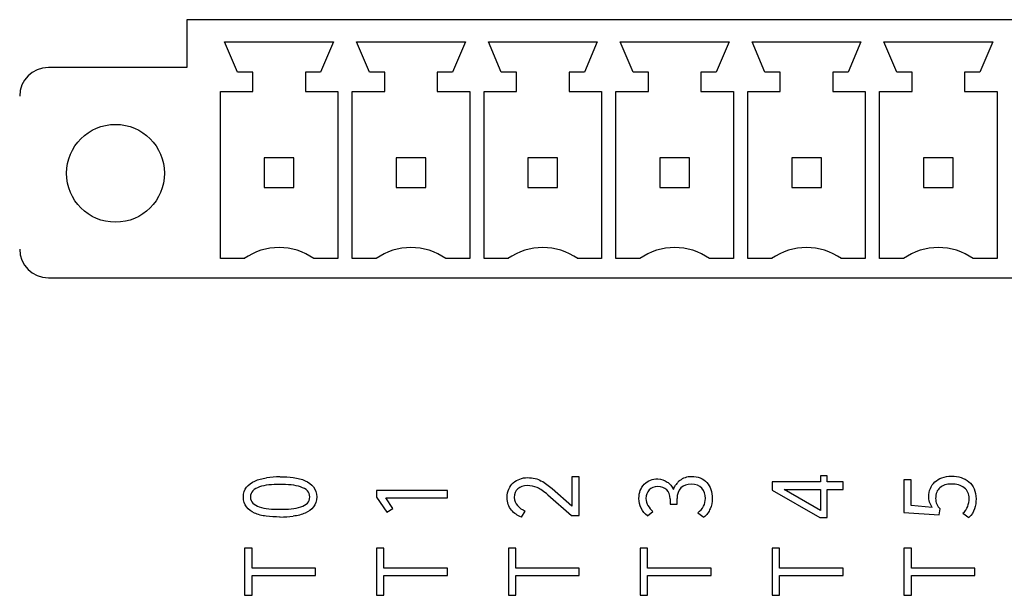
# Model space of a CAD drawing. Header units: millimetres. Extents: x 0 to 841, y 0 to 595.
# Tile 8 of 59: x 281 to 312, y 308 to 326. Entities that reach past the tile are written whole.
import ezdxf

# ---------------------------------------------------------------- set-up
doc = ezdxf.new("R2010")
doc.units = ezdxf.units.MM
doc.header["$LTSCALE"] = 65.395
doc.layers.add('3D-TOPRH-WS-SHAPE', color=7, linetype='CONTINUOUS')
doc.layers.add('STICKER-TOPRH-WS-SHAPE', color=7, linetype='CONTINUOUS')

msp = doc.modelspace()

# ---------------------------------------------------------------- linework, layer by layer
at = {"layer": '3D-TOPRH-WS-SHAPE', "color": 7, "linetype": 'Continuous'}
for p, q in [((286.424, 326.139), (286.424, 324.615)), ((330.102, 326.139), (286.424, 326.139)), ((288.039, 324.463), (287.628, 325.438)), ((287.628, 325.438), (291.103, 325.438)), ((291.103, 325.438), (290.691, 324.463)), ((292.246, 324.463), (291.834, 325.438)), ((291.834, 325.438), (295.309, 325.438)), ((295.309, 325.438), (294.897, 324.463)), ((296.452, 324.463), (296.04, 325.438)), ((296.04, 325.438), (299.515, 325.438)), ((299.515, 325.438), (299.104, 324.463)), ((300.658, 324.463), (300.247, 325.438)), ((300.247, 325.438), (303.721, 325.438)), ((303.721, 325.438), (303.31, 324.463)), ((304.864, 324.463), (304.453, 325.438)), ((304.453, 325.438), (307.928, 325.438)), ((307.928, 325.438), (307.516, 324.463)), ((309.071, 324.463), (308.659, 325.438)), ((308.659, 325.438), (312.134, 325.438)), ((312.134, 325.438), (311.722, 324.463)), ((286.424, 324.615), (282.004, 324.615)), ((288.527, 324.463), (288.039, 324.463)), ((288.527, 323.853), (288.527, 324.463)), ((290.204, 324.463), (290.204, 323.853)), ((290.691, 324.463), (290.204, 324.463)), ((292.733, 324.463), (292.246, 324.463)), ((292.733, 323.853), (292.733, 324.463)), ((294.41, 324.463), (294.41, 323.853)), ((294.897, 324.463), (294.41, 324.463)), ((296.94, 324.463), (296.452, 324.463)), ((296.94, 323.853), (296.94, 324.463)), ((298.616, 324.463), (298.616, 323.853)), ((299.104, 324.463), (298.616, 324.463)), ((301.146, 324.463), (300.658, 324.463)), ((301.146, 323.853), (301.146, 324.463)), ((302.822, 324.463), (302.822, 323.853)), ((303.31, 324.463), (302.822, 324.463)), ((305.352, 324.463), (304.864, 324.463)), ((305.352, 323.853), (305.352, 324.463)), ((307.028, 324.463), (307.028, 323.853)), ((307.516, 324.463), (307.028, 324.463)), ((309.558, 324.463), (309.071, 324.463)), ((309.558, 323.853), (309.558, 324.463)), ((311.235, 324.463), (311.235, 323.853)), ((311.722, 324.463), (311.235, 324.463)), ((287.491, 318.519), (287.491, 323.853)), ((287.491, 323.853), (288.527, 323.853)), ((290.204, 323.853), (291.24, 323.853)), ((291.24, 323.853), (291.24, 318.519)), ((291.697, 318.519), (291.697, 323.853)), ((291.697, 323.853), (292.733, 323.853)), ((294.41, 323.853), (295.446, 323.853)), ((295.446, 323.853), (295.446, 318.519)), ((295.903, 318.519), (295.903, 323.853)), ((295.903, 323.853), (296.94, 323.853)), ((298.616, 323.853), (299.652, 323.853)), ((299.652, 323.853), (299.652, 318.519)), ((300.11, 318.519), (300.11, 323.853)), ((300.11, 323.853), (301.146, 323.853)), ((302.822, 323.853), (303.859, 323.853)), ((303.859, 323.853), (303.859, 318.519)), ((304.316, 318.519), (304.316, 323.853)), ((304.316, 323.853), (305.352, 323.853)), ((307.028, 323.853), (308.065, 323.853)), ((308.065, 323.853), (308.065, 318.519)), ((308.522, 318.519), (308.522, 323.853)), ((308.522, 323.853), (309.558, 323.853)), ((311.235, 323.853), (312.271, 323.853)), ((312.271, 323.853), (312.271, 318.519)), ((288.893, 321.735), (288.893, 320.79)), ((289.838, 321.735), (288.893, 321.735)), ((289.838, 320.79), (289.838, 321.735)), ((293.099, 321.735), (293.099, 320.79)), ((294.044, 321.735), (293.099, 321.735)), ((294.044, 320.79), (294.044, 321.735)), ((297.305, 321.735), (297.305, 320.79)), ((298.25, 321.735), (297.305, 321.735)), ((298.25, 320.79), (298.25, 321.735)), ((301.512, 321.735), (301.512, 320.79)), ((302.456, 321.735), (301.512, 321.735)), ((302.456, 320.79), (302.456, 321.735)), ((305.718, 321.735), (305.718, 320.79)), ((306.663, 321.735), (305.718, 321.735)), ((306.663, 320.79), (306.663, 321.735)), ((309.924, 321.735), (309.924, 320.79)), ((310.869, 321.735), (309.924, 321.735)), ((310.869, 320.79), (310.869, 321.735)), ((288.893, 320.79), (289.838, 320.79)), ((293.099, 320.79), (294.044, 320.79)), ((297.305, 320.79), (298.25, 320.79)), ((301.512, 320.79), (302.456, 320.79)), ((305.718, 320.79), (306.663, 320.79)), ((309.924, 320.79), (310.869, 320.79)), ((288.253, 318.519), (287.491, 318.519)), ((291.24, 318.519), (290.478, 318.519)), ((292.459, 318.519), (291.697, 318.519)), ((295.446, 318.519), (294.684, 318.519)), ((296.665, 318.519), (295.903, 318.519)), ((299.652, 318.519), (298.89, 318.519)), ((300.872, 318.519), (300.11, 318.519)), ((303.859, 318.519), (303.097, 318.519)), ((305.078, 318.519), (304.316, 318.519)), ((308.065, 318.519), (307.303, 318.519)), ((309.284, 318.519), (308.522, 318.519)), ((312.271, 318.519), (311.509, 318.519)), ((282.004, 317.909), (334.521, 317.909)), ((306.631, 311.59), (306.631, 311.401)), ((306.853, 311.59), (306.631, 311.59)), ((306.853, 311.401), (306.853, 311.59)), ((298.707, 311.564), (298.707, 310.623)), ((298.941, 311.564), (298.707, 311.564)), ((298.941, 310.332), (298.941, 311.564)), ((305.09, 311.401), (305.09, 311.133)), ((306.631, 311.401), (305.09, 311.401)), ((307.354, 311.401), (306.853, 311.401)), ((307.354, 311.162), (307.354, 311.401)), ((309.297, 311.467), (309.297, 310.429)), ((309.531, 311.467), (309.297, 311.467)), ((309.531, 310.643), (309.531, 311.467)), ((292.472, 311.13), (292.472, 310.908)), ((294.735, 311.13), (292.472, 311.13)), ((294.735, 310.894), (294.735, 311.13)), ((297.939, 310.985), (298.697, 310.332)), ((298.707, 310.623), (298.076, 311.176)), ((305.09, 311.133), (306.618, 310.26)), ((306.631, 310.491), (305.474, 311.162)), ((305.474, 311.162), (306.631, 311.162)), ((306.631, 311.162), (306.631, 310.491)), ((306.853, 310.26), (306.853, 311.162)), ((306.853, 311.162), (307.354, 311.162)), ((292.472, 310.908), (292.801, 310.434)), ((292.998, 310.548), (292.773, 310.894)), ((292.773, 310.894), (294.735, 310.894)), ((301.838, 310.865), (301.838, 310.694)), ((301.838, 310.694), (302.06, 310.694)), ((302.06, 310.694), (302.06, 310.868)), ((310.203, 310.588), (309.531, 310.643)), ((292.801, 310.434), (292.998, 310.548)), ((297.093, 310.274), (297.22, 310.471)), ((298.697, 310.332), (298.941, 310.332)), ((301.115, 310.317), (301.29, 310.46)), ((302.726, 310.414), (302.91, 310.272)), ((309.297, 310.429), (310.425, 310.346)), ((310.425, 310.346), (310.45, 310.537)), ((311.18, 310.4), (311.373, 310.263)), ((306.618, 310.26), (306.853, 310.26)), ((288.265, 309.282), (288.265, 307.784)), ((288.503, 309.282), (288.265, 309.282)), ((288.503, 308.651), (288.503, 309.282)), ((292.472, 309.282), (292.472, 307.784)), ((292.709, 309.282), (292.472, 309.282)), ((292.709, 308.651), (292.709, 309.282)), ((296.678, 309.282), (296.678, 307.784)), ((296.916, 309.282), (296.678, 309.282)), ((296.916, 308.651), (296.916, 309.282)), ((300.884, 309.282), (300.884, 307.784)), ((301.122, 309.282), (300.884, 309.282)), ((301.122, 308.651), (301.122, 309.282)), ((305.09, 309.282), (305.09, 307.784)), ((305.328, 309.282), (305.09, 309.282)), ((305.328, 308.651), (305.328, 309.282)), ((309.297, 309.282), (309.297, 307.784)), ((309.534, 309.282), (309.297, 309.282)), ((309.534, 308.651), (309.534, 309.282)), ((290.529, 308.651), (288.503, 308.651)), ((290.529, 308.411), (290.529, 308.651)), ((294.735, 308.651), (292.709, 308.651)), ((294.735, 308.411), (294.735, 308.651)), ((298.941, 308.651), (296.916, 308.651)), ((298.941, 308.411), (298.941, 308.651)), ((303.147, 308.651), (301.122, 308.651)), ((303.147, 308.411), (303.147, 308.651)), ((307.354, 308.651), (305.328, 308.651)), ((307.354, 308.411), (307.354, 308.651)), ((311.56, 308.651), (309.534, 308.651)), ((311.56, 308.411), (311.56, 308.651)), ((288.503, 307.784), (288.503, 308.411)), ((288.503, 308.411), (290.529, 308.411)), ((292.709, 307.784), (292.709, 308.411)), ((292.709, 308.411), (294.735, 308.411)), ((296.916, 307.784), (296.916, 308.411)), ((296.916, 308.411), (298.941, 308.411)), ((301.122, 307.784), (301.122, 308.411)), ((301.122, 308.411), (303.147, 308.411)), ((305.328, 307.784), (305.328, 308.411)), ((305.328, 308.411), (307.354, 308.411)), ((309.534, 307.784), (309.534, 308.411)), ((309.534, 308.411), (311.56, 308.411)), ((288.265, 307.784), (288.503, 307.784)), ((292.472, 307.784), (292.709, 307.784)), ((296.678, 307.784), (296.916, 307.784)), ((300.884, 307.784), (301.122, 307.784)), ((305.09, 307.784), (305.328, 307.784)), ((309.297, 307.784), (309.534, 307.784))]:
    msp.add_line(p, q, dxfattribs=at)
msp.add_circle((284.146, 321.24), 1.56, dxfattribs=at)
for centre, radius, start, end in [((282.004, 323.701), 0.914, 90, 180), ((282.004, 318.824), 0.914, 180, 270), ((289.365, 316.954), 1.92, 54.5941, 125.4059), ((293.572, 316.954), 1.92, 54.5941, 125.4059), ((297.778, 316.954), 1.92, 54.5941, 125.4059), ((301.984, 316.954), 1.92, 54.5941, 125.4059), ((306.19, 316.954), 1.92, 54.5941, 125.4059), ((310.397, 316.954), 1.92, 54.5941, 125.4059), ((289.471, 307.696), 3.866, 91.1457, 97.5545), ((296.553, 309.444), 2.306, 48.6846, 59.3107), ((302.564, 310.933), 0.659, 138.5995, 149.1214), ((302.574, 310.923), 0.674, 128.141, 138.5249), ((301.503, 310.993), 0.469, 20.3072, 26.3209), ((289.398, 313.739), 3.459, 269.9319, 276.9864)]:
    msp.add_arc(centre, radius, start, end, dxfattribs=at)
for points in [[(310.511, 311.532), (310.603, 311.567), (310.704, 311.584), (310.818, 311.584)], [(310.818, 311.584), (310.926, 311.584), (311.027, 311.567), (311.122, 311.538)], [(288.329, 311.233), (288.395, 311.313), (288.481, 311.379), (288.59, 311.427)], [(288.59, 311.427), (288.7, 311.476), (288.823, 311.51), (288.963, 311.528)], [(289.036, 311.302), (288.921, 311.29), (288.823, 311.27), (288.735, 311.24)], [(289.391, 311.319), (289.27, 311.319), (289.15, 311.313), (289.036, 311.302)], [(289.749, 311.302), (289.635, 311.313), (289.517, 311.319), (289.391, 311.319)], [(289.394, 311.561), (289.54, 311.564), (289.679, 311.555), (289.819, 311.538)], [(290.053, 311.24), (289.964, 311.27), (289.863, 311.29), (289.749, 311.302)], [(289.819, 311.538), (289.958, 311.521), (290.085, 311.487), (290.195, 311.439)], [(290.195, 311.439), (290.307, 311.39), (290.396, 311.324), (290.464, 311.241)], [(296.694, 311.173), (296.729, 311.253), (296.776, 311.319), (296.835, 311.371)], [(296.835, 311.371), (296.897, 311.424), (296.966, 311.464), (297.043, 311.492)], [(297.283, 311.284), (297.156, 311.284), (297.055, 311.25), (296.979, 311.182)], [(297.043, 311.492), (297.122, 311.521), (297.204, 311.536), (297.293, 311.536)], [(297.6, 311.218), (297.502, 311.262), (297.397, 311.284), (297.283, 311.284)], [(297.293, 311.536), (297.464, 311.536), (297.61, 311.498), (297.73, 311.427)], [(300.846, 310.871), (300.846, 311.062), (300.903, 311.213), (301.016, 311.326)], [(301.016, 311.326), (301.128, 311.439), (301.274, 311.496), (301.451, 311.496)], [(301.451, 311.496), (301.559, 311.496), (301.658, 311.461), (301.75, 311.396)], [(301.75, 311.396), (301.782, 311.374), (301.81, 311.35), (301.835, 311.325)], [(301.835, 311.325), (301.872, 311.287), (301.901, 311.246), (301.923, 311.201)], [(301.943, 311.156), (301.958, 311.197), (301.977, 311.235), (301.998, 311.272)], [(302.158, 311.453), (302.26, 311.533), (302.38, 311.575), (302.52, 311.575)], [(302.513, 311.33), (302.374, 311.33), (302.266, 311.287), (302.184, 311.207)], [(302.849, 311.195), (302.773, 311.284), (302.662, 311.33), (302.513, 311.33)], [(302.52, 311.575), (302.732, 311.575), (302.897, 311.51), (303.01, 311.381)], [(303.01, 311.381), (303.125, 311.25), (303.185, 311.082), (303.185, 310.874)], [(310.14, 311.19), (310.171, 311.27), (310.219, 311.339), (310.283, 311.398)], [(310.283, 311.398), (310.346, 311.456), (310.422, 311.498), (310.511, 311.532)], [(310.809, 311.333), (310.656, 311.333), (310.536, 311.293), (310.446, 311.215)], [(311.221, 311.21), (311.119, 311.29), (310.98, 311.333), (310.809, 311.333)], [(311.122, 311.538), (311.218, 311.51), (311.3, 311.464), (311.37, 311.404)], [(311.37, 311.404), (311.439, 311.344), (311.497, 311.27), (311.536, 311.179)], [(288.227, 310.919), (288.227, 311.045), (288.262, 311.15), (288.329, 311.233)], [(288.528, 311.119), (288.478, 311.068), (288.449, 310.999), (288.449, 310.919)], [(288.735, 311.24), (288.649, 311.21), (288.579, 311.17), (288.528, 311.119)], [(290.266, 311.12), (290.215, 311.17), (290.142, 311.21), (290.053, 311.24)], [(290.345, 310.919), (290.345, 310.999), (290.319, 311.068), (290.266, 311.12)], [(290.464, 311.241), (290.532, 311.156), (290.567, 311.051), (290.567, 310.919)], [(296.64, 310.902), (296.64, 311.005), (296.659, 311.093), (296.694, 311.173)], [(296.979, 311.182), (296.903, 311.113), (296.865, 311.022), (296.865, 310.905)], [(297.939, 310.985), (297.813, 311.096), (297.699, 311.173), (297.6, 311.218)], [(301.17, 311.144), (301.103, 311.073), (301.068, 310.982), (301.068, 310.871)], [(301.445, 311.253), (301.331, 311.253), (301.239, 311.216), (301.17, 311.144)], [(301.73, 311.148), (301.658, 311.216), (301.562, 311.253), (301.445, 311.253)], [(301.838, 310.865), (301.838, 310.985), (301.803, 311.079), (301.73, 311.148)], [(302.184, 311.207), (302.101, 311.128), (302.06, 311.013), (302.06, 310.868)], [(302.964, 310.874), (302.964, 310.999), (302.926, 311.105), (302.849, 311.195)], [(310.089, 310.931), (310.089, 311.022), (310.108, 311.11), (310.14, 311.19)], [(310.446, 311.215), (310.355, 311.136), (310.308, 311.022), (310.308, 310.874)], [(311.376, 310.871), (311.376, 311.013), (311.325, 311.128), (311.221, 311.21)], [(311.536, 311.179), (311.576, 311.088), (311.598, 310.979), (311.598, 310.859)], [(288.326, 310.603), (288.262, 310.685), (288.227, 310.791), (288.227, 310.919)], [(288.449, 310.919), (288.449, 310.839), (288.478, 310.774), (288.528, 310.722)], [(288.528, 310.722), (288.579, 310.671), (288.649, 310.634), (288.734, 310.605)], [(290.054, 310.604), (290.142, 310.634), (290.215, 310.671), (290.266, 310.722)], [(290.266, 310.722), (290.319, 310.774), (290.345, 310.839), (290.345, 310.919)], [(290.567, 310.919), (290.567, 310.788), (290.532, 310.682), (290.464, 310.6)], [(296.777, 310.503), (296.687, 310.608), (296.64, 310.742), (296.64, 310.902)], [(296.865, 310.905), (296.865, 310.802), (296.9, 310.717), (296.967, 310.643)], [(296.967, 310.643), (297.036, 310.568), (297.118, 310.511), (297.22, 310.471)], [(300.92, 310.56), (300.871, 310.654), (300.846, 310.757), (300.846, 310.871)], [(301.068, 310.871), (301.068, 310.785), (301.09, 310.708), (301.132, 310.643)], [(301.132, 310.643), (301.176, 310.574), (301.226, 310.514), (301.29, 310.46)], [(302.904, 310.625), (302.945, 310.702), (302.964, 310.785), (302.964, 310.874)], [(303.185, 310.874), (303.185, 310.754), (303.16, 310.645), (303.117, 310.542)], [(310.118, 310.754), (310.099, 310.819), (310.089, 310.879), (310.089, 310.931)], [(310.203, 310.588), (310.165, 310.634), (310.137, 310.688), (310.118, 310.754)], [(310.308, 310.874), (310.308, 310.805), (310.32, 310.745), (310.345, 310.691)], [(310.345, 310.691), (310.371, 310.634), (310.406, 310.583), (310.45, 310.537)], [(311.332, 310.617), (311.363, 310.697), (311.376, 310.779), (311.376, 310.871)], [(311.598, 310.859), (311.598, 310.751), (311.582, 310.645), (311.55, 310.543)], [(288.581, 310.406), (288.475, 310.454), (288.389, 310.52), (288.326, 310.603)], [(288.956, 310.306), (288.817, 310.323), (288.69, 310.357), (288.581, 310.406)], [(288.734, 310.605), (288.823, 310.574), (288.921, 310.554), (289.036, 310.543)], [(289.036, 310.543), (289.15, 310.531), (289.27, 310.528), (289.391, 310.528)], [(289.391, 310.528), (289.517, 310.528), (289.635, 310.531), (289.749, 310.543)], [(289.749, 310.543), (289.863, 310.554), (289.964, 310.574), (290.054, 310.604)], [(290.196, 310.405), (290.085, 310.357), (289.958, 310.323), (289.819, 310.306)], [(290.464, 310.6), (290.396, 310.517), (290.307, 310.451), (290.196, 310.405)], [(297.093, 310.274), (296.973, 310.32), (296.868, 310.397), (296.777, 310.503)], [(301.115, 310.317), (301.033, 310.386), (300.97, 310.466), (300.92, 310.56)], [(302.726, 310.414), (302.802, 310.477), (302.862, 310.546), (302.904, 310.625)], [(303.117, 310.542), (303.075, 310.44), (303.005, 310.349), (302.91, 310.272)], [(311.18, 310.4), (311.249, 310.466), (311.3, 310.537), (311.332, 310.617)], [(311.55, 310.543), (311.519, 310.44), (311.462, 310.349), (311.373, 310.263)], [(289.394, 310.28), (289.242, 310.28), (289.096, 310.289), (288.956, 310.306)]]:
    msp.add_open_spline(points, degree=3, dxfattribs=at)
at = {"layer": 'STICKER-TOPRH-WS-SHAPE', "color": 7, "linetype": 'Continuous'}
for p, q in [((286.424, 326.139), (286.424, 324.615)), ((330.102, 326.139), (286.424, 326.139)), ((288.039, 324.463), (287.628, 325.438)), ((287.628, 325.438), (291.103, 325.438)), ((291.103, 325.438), (290.691, 324.463)), ((292.246, 324.463), (291.834, 325.438)), ((291.834, 325.438), (295.309, 325.438)), ((295.309, 325.438), (294.897, 324.463)), ((296.452, 324.463), (296.04, 325.438)), ((296.04, 325.438), (299.515, 325.438)), ((299.515, 325.438), (299.104, 324.463)), ((300.658, 324.463), (300.247, 325.438)), ((300.247, 325.438), (303.721, 325.438)), ((303.721, 325.438), (303.31, 324.463)), ((304.864, 324.463), (304.453, 325.438)), ((304.453, 325.438), (307.928, 325.438)), ((307.928, 325.438), (307.516, 324.463)), ((309.071, 324.463), (308.659, 325.438)), ((308.659, 325.438), (312.134, 325.438)), ((312.134, 325.438), (311.722, 324.463)), ((286.424, 324.615), (282.004, 324.615)), ((288.527, 324.463), (288.039, 324.463)), ((288.527, 323.853), (288.527, 324.463)), ((290.204, 324.463), (290.204, 323.853)), ((290.691, 324.463), (290.204, 324.463)), ((292.733, 324.463), (292.246, 324.463)), ((292.733, 323.853), (292.733, 324.463)), ((294.41, 324.463), (294.41, 323.853)), ((294.897, 324.463), (294.41, 324.463)), ((296.94, 324.463), (296.452, 324.463)), ((296.94, 323.853), (296.94, 324.463)), ((298.616, 324.463), (298.616, 323.853)), ((299.104, 324.463), (298.616, 324.463)), ((301.146, 324.463), (300.658, 324.463)), ((301.146, 323.853), (301.146, 324.463)), ((302.822, 324.463), (302.822, 323.853)), ((303.31, 324.463), (302.822, 324.463)), ((305.352, 324.463), (304.864, 324.463)), ((305.352, 323.853), (305.352, 324.463)), ((307.028, 324.463), (307.028, 323.853)), ((307.516, 324.463), (307.028, 324.463)), ((309.558, 324.463), (309.071, 324.463)), ((309.558, 323.853), (309.558, 324.463)), ((311.235, 324.463), (311.235, 323.853)), ((311.722, 324.463), (311.235, 324.463)), ((287.491, 318.519), (287.491, 323.853)), ((287.491, 323.853), (288.527, 323.853)), ((290.204, 323.853), (291.24, 323.853)), ((291.24, 323.853), (291.24, 318.519)), ((291.697, 318.519), (291.697, 323.853)), ((291.697, 323.853), (292.733, 323.853)), ((294.41, 323.853), (295.446, 323.853)), ((295.446, 323.853), (295.446, 318.519)), ((295.903, 318.519), (295.903, 323.853)), ((295.903, 323.853), (296.94, 323.853)), ((298.616, 323.853), (299.652, 323.853)), ((299.652, 323.853), (299.652, 318.519)), ((300.11, 318.519), (300.11, 323.853)), ((300.11, 323.853), (301.146, 323.853)), ((302.822, 323.853), (303.859, 323.853)), ((303.859, 323.853), (303.859, 318.519)), ((304.316, 318.519), (304.316, 323.853)), ((304.316, 323.853), (305.352, 323.853)), ((307.028, 323.853), (308.065, 323.853)), ((308.065, 323.853), (308.065, 318.519)), ((308.522, 318.519), (308.522, 323.853)), ((308.522, 323.853), (309.558, 323.853)), ((311.235, 323.853), (312.271, 323.853)), ((312.271, 323.853), (312.271, 318.519)), ((288.893, 321.735), (288.893, 320.79)), ((289.838, 321.735), (288.893, 321.735)), ((289.838, 320.79), (289.838, 321.735)), ((293.099, 321.735), (293.099, 320.79)), ((294.044, 321.735), (293.099, 321.735)), ((294.044, 320.79), (294.044, 321.735)), ((297.305, 321.735), (297.305, 320.79)), ((298.25, 321.735), (297.305, 321.735)), ((298.25, 320.79), (298.25, 321.735)), ((301.512, 321.735), (301.512, 320.79)), ((302.456, 321.735), (301.512, 321.735)), ((302.456, 320.79), (302.456, 321.735)), ((305.718, 321.735), (305.718, 320.79)), ((306.663, 321.735), (305.718, 321.735)), ((306.663, 320.79), (306.663, 321.735)), ((309.924, 321.735), (309.924, 320.79)), ((310.869, 321.735), (309.924, 321.735)), ((310.869, 320.79), (310.869, 321.735)), ((288.893, 320.79), (289.838, 320.79)), ((293.099, 320.79), (294.044, 320.79)), ((297.305, 320.79), (298.25, 320.79)), ((301.512, 320.79), (302.456, 320.79)), ((305.718, 320.79), (306.663, 320.79)), ((309.924, 320.79), (310.869, 320.79)), ((288.253, 318.519), (287.491, 318.519)), ((288.268, 318.519), (288.253, 318.519)), ((290.478, 318.519), (290.463, 318.519)), ((291.24, 318.519), (290.478, 318.519)), ((292.459, 318.519), (291.697, 318.519)), ((292.474, 318.519), (292.459, 318.519)), ((294.684, 318.519), (294.669, 318.519)), ((295.446, 318.519), (294.684, 318.519)), ((296.665, 318.519), (295.903, 318.519)), ((296.681, 318.519), (296.665, 318.519)), ((298.89, 318.519), (298.875, 318.519)), ((299.652, 318.519), (298.89, 318.519)), ((300.872, 318.519), (300.11, 318.519)), ((300.887, 318.519), (300.872, 318.519)), ((303.097, 318.519), (303.081, 318.519)), ((303.859, 318.519), (303.097, 318.519)), ((305.078, 318.519), (304.316, 318.519)), ((305.093, 318.519), (305.078, 318.519)), ((307.303, 318.519), (307.288, 318.519)), ((308.065, 318.519), (307.303, 318.519)), ((309.284, 318.519), (308.522, 318.519)), ((309.299, 318.519), (309.284, 318.519)), ((311.509, 318.519), (311.494, 318.519)), ((312.271, 318.519), (311.509, 318.519)), ((282.004, 317.909), (334.521, 317.909)), ((306.631, 311.59), (306.631, 311.401)), ((306.853, 311.59), (306.631, 311.59)), ((306.853, 311.401), (306.853, 311.59)), ((298.707, 311.564), (298.707, 310.623)), ((298.941, 311.564), (298.707, 311.564)), ((298.941, 310.332), (298.941, 311.564)), ((305.09, 311.401), (305.09, 311.133)), ((306.631, 311.401), (305.09, 311.401)), ((307.354, 311.401), (306.853, 311.401)), ((307.354, 311.162), (307.354, 311.401)), ((309.297, 311.467), (309.297, 310.429)), ((309.531, 311.467), (309.297, 311.467)), ((309.531, 310.643), (309.531, 311.467)), ((292.472, 311.13), (292.472, 310.908)), ((294.735, 311.13), (292.472, 311.13)), ((294.735, 310.894), (294.735, 311.13)), ((297.939, 310.985), (298.697, 310.332)), ((298.707, 310.623), (298.076, 311.176)), ((305.09, 311.133), (306.618, 310.26)), ((306.631, 310.491), (305.474, 311.162)), ((305.474, 311.162), (306.631, 311.162)), ((306.631, 311.162), (306.631, 310.491)), ((306.853, 310.26), (306.853, 311.162)), ((306.853, 311.162), (307.354, 311.162)), ((292.472, 310.908), (292.801, 310.434)), ((292.998, 310.548), (292.773, 310.894)), ((292.773, 310.894), (294.735, 310.894)), ((301.838, 310.865), (301.838, 310.694)), ((301.838, 310.694), (302.06, 310.694)), ((302.06, 310.694), (302.06, 310.868)), ((310.203, 310.588), (309.531, 310.643)), ((292.801, 310.434), (292.998, 310.548)), ((297.093, 310.274), (297.22, 310.471)), ((298.697, 310.332), (298.941, 310.332)), ((301.115, 310.317), (301.29, 310.46)), ((302.726, 310.414), (302.91, 310.272)), ((309.297, 310.429), (310.425, 310.346)), ((310.425, 310.346), (310.45, 310.537)), ((311.18, 310.4), (311.373, 310.263)), ((306.618, 310.26), (306.853, 310.26)), ((288.265, 309.282), (288.265, 307.784)), ((288.503, 309.282), (288.265, 309.282)), ((288.503, 308.651), (288.503, 309.282)), ((292.472, 309.282), (292.472, 307.784)), ((292.709, 309.282), (292.472, 309.282)), ((292.709, 308.651), (292.709, 309.282)), ((296.678, 309.282), (296.678, 307.784)), ((296.916, 309.282), (296.678, 309.282)), ((296.916, 308.651), (296.916, 309.282)), ((300.884, 309.282), (300.884, 307.784)), ((301.122, 309.282), (300.884, 309.282)), ((301.122, 308.651), (301.122, 309.282)), ((305.09, 309.282), (305.09, 307.784)), ((305.328, 309.282), (305.09, 309.282)), ((305.328, 308.651), (305.328, 309.282)), ((309.297, 309.282), (309.297, 307.784)), ((309.534, 309.282), (309.297, 309.282)), ((309.534, 308.651), (309.534, 309.282)), ((290.529, 308.651), (288.503, 308.651)), ((290.529, 308.411), (290.529, 308.651)), ((294.735, 308.651), (292.709, 308.651)), ((294.735, 308.411), (294.735, 308.651)), ((298.941, 308.651), (296.916, 308.651)), ((298.941, 308.411), (298.941, 308.651)), ((303.147, 308.651), (301.122, 308.651)), ((303.147, 308.411), (303.147, 308.651)), ((307.354, 308.651), (305.328, 308.651)), ((307.354, 308.411), (307.354, 308.651)), ((311.56, 308.651), (309.534, 308.651)), ((311.56, 308.411), (311.56, 308.651)), ((288.503, 307.784), (288.503, 308.411)), ((288.503, 308.411), (290.529, 308.411)), ((292.709, 307.784), (292.709, 308.411)), ((292.709, 308.411), (294.735, 308.411)), ((296.916, 307.784), (296.916, 308.411)), ((296.916, 308.411), (298.941, 308.411)), ((301.122, 307.784), (301.122, 308.411)), ((301.122, 308.411), (303.147, 308.411)), ((305.328, 307.784), (305.328, 308.411)), ((305.328, 308.411), (307.354, 308.411)), ((309.534, 307.784), (309.534, 308.411)), ((309.534, 308.411), (311.56, 308.411)), ((288.265, 307.784), (288.503, 307.784)), ((292.472, 307.784), (292.709, 307.784)), ((296.678, 307.784), (296.916, 307.784)), ((300.884, 307.784), (301.122, 307.784)), ((305.09, 307.784), (305.328, 307.784)), ((309.297, 307.784), (309.534, 307.784))]:
    msp.add_line(p, q, dxfattribs=at)
msp.add_circle((284.146, 321.24), 1.56, dxfattribs=at)
for centre, radius, start, end in [((282.004, 323.701), 0.914, 90, 180), ((282.004, 318.824), 0.914, 180, 270), ((289.365, 316.954), 1.92, 54.5941, 125.4059), ((293.572, 316.954), 1.92, 54.5941, 125.4059), ((297.778, 316.954), 1.92, 54.5941, 125.4059), ((301.984, 316.954), 1.92, 54.5941, 125.4059), ((306.19, 316.954), 1.92, 54.5941, 125.4059), ((310.397, 316.954), 1.92, 54.5941, 125.4059), ((289.471, 307.696), 3.866, 91.1457, 97.5545), ((296.553, 309.444), 2.306, 48.6846, 59.3107), ((302.564, 310.933), 0.659, 138.5995, 149.1214), ((302.574, 310.923), 0.674, 128.141, 138.5249), ((301.503, 310.993), 0.469, 20.3072, 26.3209), ((289.398, 313.739), 3.459, 269.9319, 276.9864)]:
    msp.add_arc(centre, radius, start, end, dxfattribs=at)
for points in [[(310.511, 311.532), (310.603, 311.567), (310.704, 311.584), (310.818, 311.584)], [(310.818, 311.584), (310.926, 311.584), (311.027, 311.567), (311.122, 311.538)], [(288.329, 311.233), (288.395, 311.313), (288.481, 311.379), (288.59, 311.427)], [(288.59, 311.427), (288.7, 311.476), (288.823, 311.51), (288.963, 311.528)], [(289.036, 311.302), (288.921, 311.29), (288.823, 311.27), (288.735, 311.24)], [(289.391, 311.319), (289.27, 311.319), (289.15, 311.313), (289.036, 311.302)], [(289.749, 311.302), (289.635, 311.313), (289.517, 311.319), (289.391, 311.319)], [(289.394, 311.561), (289.54, 311.564), (289.679, 311.555), (289.819, 311.538)], [(290.053, 311.24), (289.964, 311.27), (289.863, 311.29), (289.749, 311.302)], [(289.819, 311.538), (289.958, 311.521), (290.085, 311.487), (290.195, 311.439)], [(290.195, 311.439), (290.307, 311.39), (290.396, 311.324), (290.464, 311.241)], [(296.694, 311.173), (296.729, 311.253), (296.776, 311.319), (296.835, 311.371)], [(296.835, 311.371), (296.897, 311.424), (296.966, 311.464), (297.043, 311.492)], [(297.283, 311.284), (297.156, 311.284), (297.055, 311.25), (296.979, 311.182)], [(297.043, 311.492), (297.122, 311.521), (297.204, 311.536), (297.293, 311.536)], [(297.6, 311.218), (297.502, 311.262), (297.397, 311.284), (297.283, 311.284)], [(297.293, 311.536), (297.464, 311.536), (297.61, 311.498), (297.73, 311.427)], [(300.846, 310.871), (300.846, 311.062), (300.903, 311.213), (301.016, 311.326)], [(301.016, 311.326), (301.128, 311.439), (301.274, 311.496), (301.451, 311.496)], [(301.451, 311.496), (301.559, 311.496), (301.658, 311.461), (301.75, 311.396)], [(301.75, 311.396), (301.782, 311.374), (301.81, 311.35), (301.835, 311.325)], [(301.835, 311.325), (301.872, 311.287), (301.901, 311.246), (301.923, 311.201)], [(301.943, 311.156), (301.958, 311.197), (301.977, 311.235), (301.998, 311.272)], [(302.158, 311.453), (302.26, 311.533), (302.38, 311.575), (302.52, 311.575)], [(302.513, 311.33), (302.374, 311.33), (302.266, 311.287), (302.184, 311.207)], [(302.849, 311.195), (302.773, 311.284), (302.662, 311.33), (302.513, 311.33)], [(302.52, 311.575), (302.732, 311.575), (302.897, 311.51), (303.01, 311.381)], [(303.01, 311.381), (303.125, 311.25), (303.185, 311.082), (303.185, 310.874)], [(310.14, 311.19), (310.171, 311.27), (310.219, 311.339), (310.283, 311.398)], [(310.283, 311.398), (310.346, 311.456), (310.422, 311.498), (310.511, 311.532)], [(310.809, 311.333), (310.656, 311.333), (310.536, 311.293), (310.446, 311.215)], [(311.221, 311.21), (311.119, 311.29), (310.98, 311.333), (310.809, 311.333)], [(311.122, 311.538), (311.218, 311.51), (311.3, 311.464), (311.37, 311.404)], [(311.37, 311.404), (311.439, 311.344), (311.497, 311.27), (311.536, 311.179)], [(288.227, 310.919), (288.227, 311.045), (288.262, 311.15), (288.329, 311.233)], [(288.528, 311.119), (288.478, 311.068), (288.449, 310.999), (288.449, 310.919)], [(288.735, 311.24), (288.649, 311.21), (288.579, 311.17), (288.528, 311.119)], [(290.266, 311.12), (290.215, 311.17), (290.142, 311.21), (290.053, 311.24)], [(290.345, 310.919), (290.345, 310.999), (290.319, 311.068), (290.266, 311.12)], [(290.464, 311.241), (290.532, 311.156), (290.567, 311.051), (290.567, 310.919)], [(296.64, 310.902), (296.64, 311.005), (296.659, 311.093), (296.694, 311.173)], [(296.979, 311.182), (296.903, 311.113), (296.865, 311.022), (296.865, 310.905)], [(297.939, 310.985), (297.813, 311.096), (297.699, 311.173), (297.6, 311.218)], [(301.17, 311.144), (301.103, 311.073), (301.068, 310.982), (301.068, 310.871)], [(301.445, 311.253), (301.331, 311.253), (301.239, 311.216), (301.17, 311.144)], [(301.73, 311.148), (301.658, 311.216), (301.562, 311.253), (301.445, 311.253)], [(301.838, 310.865), (301.838, 310.985), (301.803, 311.079), (301.73, 311.148)], [(302.184, 311.207), (302.101, 311.128), (302.06, 311.013), (302.06, 310.868)], [(302.964, 310.874), (302.964, 310.999), (302.926, 311.105), (302.849, 311.195)], [(310.089, 310.931), (310.089, 311.022), (310.108, 311.11), (310.14, 311.19)], [(310.446, 311.215), (310.355, 311.136), (310.308, 311.022), (310.308, 310.874)], [(311.376, 310.871), (311.376, 311.013), (311.325, 311.128), (311.221, 311.21)], [(311.536, 311.179), (311.576, 311.088), (311.598, 310.979), (311.598, 310.859)], [(288.326, 310.603), (288.262, 310.685), (288.227, 310.791), (288.227, 310.919)], [(288.449, 310.919), (288.449, 310.839), (288.478, 310.774), (288.528, 310.722)], [(288.528, 310.722), (288.579, 310.671), (288.649, 310.634), (288.734, 310.605)], [(290.054, 310.604), (290.142, 310.634), (290.215, 310.671), (290.266, 310.722)], [(290.266, 310.722), (290.319, 310.774), (290.345, 310.839), (290.345, 310.919)], [(290.567, 310.919), (290.567, 310.788), (290.532, 310.682), (290.464, 310.6)], [(296.777, 310.503), (296.687, 310.608), (296.64, 310.742), (296.64, 310.902)], [(296.865, 310.905), (296.865, 310.802), (296.9, 310.717), (296.967, 310.643)], [(296.967, 310.643), (297.036, 310.568), (297.118, 310.511), (297.22, 310.471)], [(300.92, 310.56), (300.871, 310.654), (300.846, 310.757), (300.846, 310.871)], [(301.068, 310.871), (301.068, 310.785), (301.09, 310.708), (301.132, 310.643)], [(301.132, 310.643), (301.176, 310.574), (301.226, 310.514), (301.29, 310.46)], [(302.904, 310.625), (302.945, 310.702), (302.964, 310.785), (302.964, 310.874)], [(303.185, 310.874), (303.185, 310.754), (303.16, 310.645), (303.117, 310.542)], [(310.118, 310.754), (310.099, 310.819), (310.089, 310.879), (310.089, 310.931)], [(310.203, 310.588), (310.165, 310.634), (310.137, 310.688), (310.118, 310.754)], [(310.308, 310.874), (310.308, 310.805), (310.32, 310.745), (310.345, 310.691)], [(310.345, 310.691), (310.371, 310.634), (310.406, 310.583), (310.45, 310.537)], [(311.332, 310.617), (311.363, 310.697), (311.376, 310.779), (311.376, 310.871)], [(311.598, 310.859), (311.598, 310.751), (311.582, 310.645), (311.55, 310.543)], [(288.581, 310.406), (288.475, 310.454), (288.389, 310.52), (288.326, 310.603)], [(288.956, 310.306), (288.817, 310.323), (288.69, 310.357), (288.581, 310.406)], [(288.734, 310.605), (288.823, 310.574), (288.921, 310.554), (289.036, 310.543)], [(289.036, 310.543), (289.15, 310.531), (289.27, 310.528), (289.391, 310.528)], [(289.391, 310.528), (289.517, 310.528), (289.635, 310.531), (289.749, 310.543)], [(289.749, 310.543), (289.863, 310.554), (289.964, 310.574), (290.054, 310.604)], [(290.196, 310.405), (290.085, 310.357), (289.958, 310.323), (289.819, 310.306)], [(290.464, 310.6), (290.396, 310.517), (290.307, 310.451), (290.196, 310.405)], [(297.093, 310.274), (296.973, 310.32), (296.868, 310.397), (296.777, 310.503)], [(301.115, 310.317), (301.033, 310.386), (300.97, 310.466), (300.92, 310.56)], [(302.726, 310.414), (302.802, 310.477), (302.862, 310.546), (302.904, 310.625)], [(303.117, 310.542), (303.075, 310.44), (303.005, 310.349), (302.91, 310.272)], [(311.18, 310.4), (311.249, 310.466), (311.3, 310.537), (311.332, 310.617)], [(311.55, 310.543), (311.519, 310.44), (311.462, 310.349), (311.373, 310.263)], [(289.394, 310.28), (289.242, 310.28), (289.096, 310.289), (288.956, 310.306)]]:
    msp.add_open_spline(points, degree=3, dxfattribs=at)

doc.saveas('drawing.dxf')
